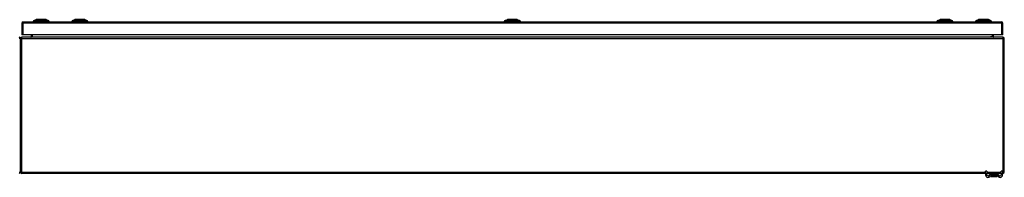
# Model space of a CAD drawing. Header units: inches. Extents: x 27 to 746, y 82 to 342.
# Tile 8 of 30: x 99 to 171, y 321 to 332. Entities that reach past the tile are written whole.
import ezdxf

# ---------------------------------------------------------------- set-up
doc = ezdxf.new("R2010")
doc.units = ezdxf.units.IN
doc.header["$MEASUREMENT"] = 0
doc.layers.add('Visible Edges(ANSI)', color=7, linetype='Continuous', lineweight=25)
doc.layers.add('Visible Tangent Edges(ANSI)', color=7, linetype='Continuous', lineweight=25)

msp = doc.modelspace()

# ---------------------------------------------------------------- linework, layer by layer
at = {"layer": 'Visible Edges(ANSI)'}
for p, q in [((99.354, 332.23), (170.959, 332.23)), ((100.156, 332.245), (100.088, 332.245)), ((100.156, 332.245), (100.267, 332.245)), ((100.162, 332.338), (100.322, 332.4)), ((101.091, 332.245), (100.267, 332.245)), ((101.036, 332.4), (101.195, 332.338)), ((101.091, 332.245), (101.201, 332.245)), ((101.269, 332.245), (101.201, 332.245)), ((102.982, 332.245), (102.914, 332.245)), ((102.982, 332.245), (103.093, 332.245)), ((102.988, 332.338), (103.148, 332.4)), ((103.917, 332.245), (103.093, 332.245)), ((103.862, 332.4), (104.021, 332.338)), ((103.917, 332.245), (104.027, 332.245)), ((104.095, 332.245), (104.027, 332.245)), ((134.634, 332.245), (134.566, 332.245)), ((134.634, 332.245), (134.745, 332.245)), ((134.64, 332.338), (134.799, 332.4)), ((135.568, 332.245), (134.745, 332.245)), ((135.513, 332.4), (135.673, 332.338)), ((135.568, 332.245), (135.679, 332.245)), ((135.747, 332.245), (135.679, 332.245)), ((166.285, 332.245), (166.217, 332.245)), ((166.285, 332.245), (166.396, 332.245)), ((166.291, 332.338), (166.451, 332.4)), ((167.22, 332.245), (166.396, 332.245)), ((167.165, 332.4), (167.324, 332.338)), ((167.22, 332.245), (167.33, 332.245)), ((167.398, 332.245), (167.33, 332.245)), ((169.111, 332.245), (169.043, 332.245)), ((169.111, 332.245), (169.222, 332.245)), ((169.117, 332.338), (169.277, 332.4)), ((170.046, 332.245), (169.222, 332.245)), ((169.991, 332.4), (170.15, 332.338)), ((170.046, 332.245), (170.156, 332.245)), ((170.224, 332.245), (170.156, 332.245)), ((99.255, 332.131), (99.255, 331.296)), ((171.058, 331.296), (171.058, 332.131)), ((99.156, 331.011), (99.156, 321.209)), ((99.156, 321.209), (99.156, 331.011)), ((99.354, 331.296), (99.255, 331.296)), ((171.057, 331.11), (99.255, 331.11)), ((170.959, 331.296), (99.354, 331.296)), ((99.954, 331.296), (99.954, 331.141)), ((170.358, 331.141), (170.358, 331.296)), ((171.058, 331.296), (170.959, 331.296)), ((171.156, 321.209), (171.156, 331.011)), ((169.781, 321.11), (99.255, 321.11)), ((169.781, 321.112), (169.781, 321.268)), ((169.886, 321.268), (169.781, 321.268)), ((169.781, 321.112), (169.781, 321.005)), ((169.886, 321.268), (169.886, 321.112)), ((169.886, 321.005), (169.886, 321.112)), ((170.185, 321.11), (169.886, 321.11)), ((170.17, 320.997), (170.17, 320.908)), ((170.17, 320.908), (170.17, 320.907)), ((170.628, 321.11), (170.185, 321.11)), ((170.628, 321.005), (170.185, 321.005)), ((170.19, 320.887), (170.623, 320.887)), ((170.926, 321.11), (170.628, 321.11)), ((170.643, 320.908), (170.643, 320.997)), ((170.643, 320.907), (170.643, 320.908)), ((171.031, 321.268), (170.926, 321.268)), ((170.926, 321.112), (170.926, 321.268)), ((170.926, 321.112), (170.926, 321.005)), ((171.031, 321.268), (171.031, 321.112)), ((171.031, 321.005), (171.031, 321.112)), ((171.057, 321.11), (171.031, 321.11))]:
    msp.add_line(p, q, dxfattribs=at)
at = {"layer": 'Visible Edges(ANSI)', "flags": 128}
for points in [[(101.034, 332.4), (101.033, 332.4), (101.032, 332.4), (101.03, 332.4), (101.027, 332.4), (101.023, 332.4), (101.019, 332.4), (101.013, 332.4), (101.007, 332.4), (101, 332.4), (100.992, 332.4), (100.983, 332.4), (100.974, 332.4), (100.964, 332.4), (100.953, 332.4), (100.942, 332.4), (100.93, 332.4), (100.917, 332.4), (100.904, 332.4), (100.891, 332.4), (100.876, 332.4), (100.862, 332.4), (100.846, 332.4), (100.831, 332.4), (100.815, 332.4), (100.799, 332.4), (100.782, 332.4), (100.765, 332.4), (100.748, 332.4), (100.731, 332.4), (100.714, 332.4), (100.696, 332.4), (100.679, 332.4), (100.661, 332.4), (100.644, 332.4), (100.626, 332.4), (100.609, 332.4), (100.592, 332.4), (100.575, 332.4), (100.559, 332.4), (100.543, 332.4), (100.527, 332.4), (100.511, 332.4), (100.496, 332.4), (100.481, 332.4), (100.467, 332.4), (100.453, 332.4), (100.44, 332.4), (100.427, 332.4), (100.415, 332.4), (100.404, 332.4), (100.393, 332.4), (100.383, 332.4), (100.374, 332.4), (100.365, 332.4), (100.358, 332.4), (100.351, 332.4), (100.344, 332.4), (100.339, 332.4), (100.334, 332.4), (100.33, 332.4), (100.328, 332.4), (100.325, 332.4), (100.324, 332.4), (100.324, 332.4)], [(103.86, 332.4), (103.859, 332.4), (103.858, 332.4), (103.856, 332.4), (103.853, 332.4), (103.849, 332.4), (103.845, 332.4), (103.839, 332.4), (103.833, 332.4), (103.826, 332.4), (103.818, 332.4), (103.809, 332.4), (103.8, 332.4), (103.79, 332.4), (103.779, 332.4), (103.768, 332.4), (103.756, 332.4), (103.744, 332.4), (103.73, 332.4), (103.717, 332.4), (103.702, 332.4), (103.688, 332.4), (103.672, 332.4), (103.657, 332.4), (103.641, 332.4), (103.625, 332.4), (103.608, 332.4), (103.591, 332.4), (103.574, 332.4), (103.557, 332.4), (103.54, 332.4), (103.522, 332.4), (103.505, 332.4), (103.488, 332.4), (103.47, 332.4), (103.453, 332.4), (103.436, 332.4), (103.419, 332.4), (103.402, 332.4), (103.385, 332.4), (103.369, 332.4), (103.353, 332.4), (103.337, 332.4), (103.322, 332.4), (103.307, 332.4), (103.293, 332.4), (103.279, 332.4), (103.266, 332.4), (103.254, 332.4), (103.242, 332.4), (103.23, 332.4), (103.22, 332.4), (103.21, 332.4), (103.2, 332.4), (103.192, 332.4), (103.184, 332.4), (103.177, 332.4), (103.17, 332.4), (103.165, 332.4), (103.16, 332.4), (103.157, 332.4), (103.154, 332.4), (103.151, 332.4), (103.15, 332.4), (103.15, 332.4)], [(135.511, 332.4), (135.511, 332.4), (135.51, 332.4), (135.508, 332.4), (135.505, 332.4), (135.501, 332.4), (135.496, 332.4), (135.491, 332.4), (135.484, 332.4), (135.477, 332.4), (135.469, 332.4), (135.461, 332.4), (135.452, 332.4), (135.442, 332.4), (135.431, 332.4), (135.42, 332.4), (135.408, 332.4), (135.395, 332.4), (135.382, 332.4), (135.368, 332.4), (135.354, 332.4), (135.339, 332.4), (135.324, 332.4), (135.308, 332.4), (135.292, 332.4), (135.276, 332.4), (135.26, 332.4), (135.243, 332.4), (135.226, 332.4), (135.209, 332.4), (135.191, 332.4), (135.174, 332.4), (135.157, 332.4), (135.139, 332.4), (135.122, 332.4), (135.104, 332.4), (135.087, 332.4), (135.07, 332.4), (135.053, 332.4), (135.037, 332.4), (135.02, 332.4), (135.005, 332.4), (134.989, 332.4), (134.974, 332.4), (134.959, 332.4), (134.945, 332.4), (134.931, 332.4), (134.918, 332.4), (134.905, 332.4), (134.893, 332.4), (134.882, 332.4), (134.871, 332.4), (134.861, 332.4), (134.852, 332.4), (134.843, 332.4), (134.835, 332.4), (134.828, 332.4), (134.822, 332.4), (134.816, 332.4), (134.812, 332.4), (134.808, 332.4), (134.805, 332.4), (134.803, 332.4), (134.802, 332.4), (134.801, 332.4)], [(167.163, 332.4), (167.162, 332.4), (167.161, 332.4), (167.159, 332.4), (167.156, 332.4), (167.152, 332.4), (167.148, 332.4), (167.142, 332.4), (167.136, 332.4), (167.129, 332.4), (167.121, 332.4), (167.112, 332.4), (167.103, 332.4), (167.093, 332.4), (167.082, 332.4), (167.071, 332.4), (167.059, 332.4), (167.047, 332.4), (167.033, 332.4), (167.02, 332.4), (167.005, 332.4), (166.991, 332.4), (166.975, 332.4), (166.96, 332.4), (166.944, 332.4), (166.928, 332.4), (166.911, 332.4), (166.894, 332.4), (166.877, 332.4), (166.86, 332.4), (166.843, 332.4), (166.825, 332.4), (166.808, 332.4), (166.791, 332.4), (166.773, 332.4), (166.756, 332.4), (166.739, 332.4), (166.722, 332.4), (166.705, 332.4), (166.688, 332.4), (166.672, 332.4), (166.656, 332.4), (166.64, 332.4), (166.625, 332.4), (166.61, 332.4), (166.596, 332.4), (166.582, 332.4), (166.569, 332.4), (166.557, 332.4), (166.545, 332.4), (166.533, 332.4), (166.523, 332.4), (166.513, 332.4), (166.503, 332.4), (166.495, 332.4), (166.487, 332.4), (166.48, 332.4), (166.473, 332.4), (166.468, 332.4), (166.463, 332.4), (166.46, 332.4), (166.457, 332.4), (166.454, 332.4), (166.453, 332.4), (166.453, 332.4)], [(169.989, 332.4), (169.988, 332.4), (169.987, 332.4), (169.985, 332.4), (169.982, 332.4), (169.978, 332.4), (169.974, 332.4), (169.968, 332.4), (169.962, 332.4), (169.955, 332.4), (169.947, 332.4), (169.938, 332.4), (169.929, 332.4), (169.919, 332.4), (169.908, 332.4), (169.897, 332.4), (169.885, 332.4), (169.872, 332.4), (169.859, 332.4), (169.845, 332.4), (169.831, 332.4), (169.816, 332.4), (169.801, 332.4), (169.786, 332.4), (169.77, 332.4), (169.753, 332.4), (169.737, 332.4), (169.72, 332.4), (169.703, 332.4), (169.686, 332.4), (169.668, 332.4), (169.651, 332.4), (169.633, 332.4), (169.616, 332.4), (169.599, 332.4), (169.581, 332.4), (169.564, 332.4), (169.547, 332.4), (169.53, 332.4), (169.514, 332.4), (169.497, 332.4), (169.481, 332.4), (169.466, 332.4), (169.451, 332.4), (169.436, 332.4), (169.422, 332.4), (169.408, 332.4), (169.395, 332.4), (169.382, 332.4), (169.37, 332.4), (169.359, 332.4), (169.348, 332.4), (169.338, 332.4), (169.329, 332.4), (169.321, 332.4), (169.313, 332.4), (169.306, 332.4), (169.299, 332.4), (169.294, 332.4), (169.289, 332.4), (169.285, 332.4), (169.283, 332.4), (169.28, 332.4), (169.279, 332.4), (169.279, 332.4)]]:
    msp.add_lwpolyline(points, dxfattribs=at)
at = {"layer": 'Visible Edges(ANSI)'}
for centre, radius, start, end in [((99.354, 332.131), 0.099, 90, 180), ((100.205, 332.228), 0.118, 111.25051, 171.39905), ((100.147, 332.253), 0.0394, 191.53696, 216.8699), ((100.324, 332.395), 0.00492, 90.20877, 111.25051), ((101.034, 332.395), 0.00492, 68.74949, 89.79123), ((101.153, 332.228), 0.118, 8.60095, 68.74949), ((101.21, 332.253), 0.0394, 323.1301, 348.46304), ((103.031, 332.228), 0.118, 111.25051, 171.39905), ((102.973, 332.253), 0.0394, 191.53696, 216.8699), ((103.15, 332.395), 0.00492, 90.20877, 111.25051), ((103.86, 332.395), 0.00492, 68.74949, 89.79123), ((103.979, 332.228), 0.118, 8.60095, 68.74949), ((104.036, 332.253), 0.0394, 323.1301, 348.46304), ((134.683, 332.228), 0.118, 111.25051, 171.39905), ((134.625, 332.253), 0.0394, 191.53696, 216.8699), ((134.801, 332.395), 0.00492, 90.20877, 111.25051), ((135.511, 332.395), 0.00492, 68.74949, 89.79123), ((135.63, 332.228), 0.118, 8.60095, 68.74949), ((135.688, 332.253), 0.0394, 323.1301, 348.46304), ((166.334, 332.228), 0.118, 111.25051, 171.39905), ((166.276, 332.253), 0.0394, 191.53696, 216.8699), ((166.453, 332.395), 0.00492, 90.20877, 111.25051), ((167.163, 332.395), 0.00492, 68.74949, 89.79123), ((167.282, 332.228), 0.118, 8.60095, 68.74949), ((167.339, 332.253), 0.0394, 323.1301, 348.46304), ((169.16, 332.228), 0.118, 111.25051, 171.39905), ((169.102, 332.253), 0.0394, 191.53696, 216.8699), ((169.279, 332.395), 0.00492, 90.20877, 111.25051), ((169.989, 332.395), 0.00492, 68.74949, 89.79123), ((170.108, 332.228), 0.118, 8.60095, 68.74949), ((170.165, 332.253), 0.0394, 323.1301, 348.46304), ((170.959, 332.131), 0.099, 0, 90), ((99.057, 331.011), 0.099, 0, 90), ((99.255, 331.011), 0.099, 90, 180), ((99.923, 331.141), 0.031, 270, 0), ((170.389, 331.141), 0.031, 180, 270), ((171.057, 331.011), 0.099, 0, 90), ((99.057, 321.209), 0.099, 270, 0), ((99.255, 321.209), 0.099, 180, 270), ((169.969, 321.005), 0.187, 180, 351.84356), ((169.969, 321.005), 0.0825, 180, 351.84356), ((170.185, 320.974), 0.136, 90, 171.84356), ((170.185, 320.974), 0.031, 90, 171.84356), ((170.178, 320.997), 0.00787, 141.87113, 180), ((170.19, 320.907), 0.0197, 180, 270), ((170.623, 320.907), 0.0197, 270, 0), ((170.628, 320.974), 0.136, 8.15644, 90), ((170.628, 320.974), 0.031, 8.15644, 90), ((170.635, 320.997), 0.00787, 0, 38.12887), ((170.844, 321.005), 0.188, 188.15644, 0), ((170.844, 321.005), 0.0825, 188.15644, 0), ((171.057, 321.209), 0.099, 270, 0)]:
    msp.add_arc(centre, radius, start, end, dxfattribs=at)
at = {"layer": 'Visible Tangent Edges(ANSI)'}
for p, q in [((99.354, 332.131), (99.354, 332.23)), ((100.162, 332.338), (100.322, 332.4)), ((103.505, 332.4), (103.505, 332.4)), ((103.505, 332.338), (103.505, 332.4)), ((135.156, 332.4), (135.156, 332.4)), ((135.156, 332.338), (135.156, 332.4)), ((166.808, 332.4), (166.808, 332.4)), ((166.808, 332.338), (166.808, 332.4)), ((170.15, 332.338), (169.991, 332.4)), ((170.959, 332.23), (170.959, 332.131)), ((99.354, 332.131), (99.255, 332.131)), ((99.354, 331.296), (99.354, 332.131)), ((170.959, 332.131), (99.354, 332.131)), ((171.058, 332.131), (170.959, 332.131)), ((170.959, 332.131), (170.959, 331.296)), ((99.156, 331.011), (99.057, 331.011)), ((99.255, 331.011), (99.156, 331.011)), ((99.255, 331.011), (99.255, 331.11)), ((99.255, 321.209), (99.255, 331.011)), ((99.255, 331.011), (171.057, 331.011)), ((99.954, 331.141), (100.053, 331.141)), ((100.053, 331.141), (100.053, 331.296)), ((100.053, 331.141), (100.053, 331.11)), ((100.053, 331.141), (170.158, 331.141)), ((170.259, 331.141), (170.158, 331.141)), ((170.259, 331.296), (170.259, 331.141)), ((170.259, 331.141), (170.259, 331.11)), ((170.259, 331.141), (170.358, 331.141)), ((171.057, 331.11), (171.057, 331.011)), ((171.057, 331.011), (171.057, 321.209)), ((171.156, 331.011), (171.057, 331.011)), ((99.057, 321.209), (99.156, 321.209)), ((99.156, 321.209), (99.255, 321.209)), ((99.255, 321.11), (99.255, 321.209)), ((99.255, 321.209), (169.781, 321.209)), ((169.781, 321.112), (169.886, 321.112)), ((169.886, 321.209), (170.926, 321.209)), ((170.301, 320.997), (170.17, 320.997)), ((170.511, 320.997), (170.301, 320.997)), ((170.301, 320.934), (170.301, 320.997)), ((170.301, 320.934), (170.511, 320.934)), ((170.509, 320.92), (170.303, 320.92)), ((170.643, 320.997), (170.511, 320.997)), ((170.511, 320.997), (170.511, 320.934)), ((170.926, 321.112), (171.031, 321.112)), ((171.031, 321.209), (171.057, 321.209)), ((171.057, 321.209), (171.156, 321.209)), ((171.057, 321.209), (171.057, 321.11))]:
    msp.add_line(p, q, dxfattribs=at)
at = {"layer": 'Visible Tangent Edges(ANSI)', "flags": 128}
for points in [[(100.239, 332.339), (100.231, 332.339), (100.225, 332.339), (100.22, 332.339), (100.215, 332.339), (100.21, 332.339), (100.205, 332.339), (100.2, 332.339), (100.196, 332.339), (100.192, 332.339), (100.188, 332.339), (100.185, 332.339), (100.182, 332.338), (100.178, 332.338), (100.176, 332.338), (100.173, 332.338), (100.171, 332.338), (100.169, 332.338), (100.167, 332.338), (100.166, 332.338), (100.164, 332.338), (100.163, 332.338), (100.163, 332.338), (100.162, 332.338), (100.162, 332.338)], [(100.26, 332.339), (100.259, 332.339), (100.258, 332.339), (100.257, 332.339), (100.256, 332.339), (100.255, 332.339), (100.254, 332.339), (100.253, 332.339), (100.252, 332.339), (100.251, 332.339), (100.25, 332.339), (100.249, 332.339), (100.248, 332.339), (100.247, 332.339), (100.246, 332.339), (100.246, 332.339), (100.245, 332.339), (100.244, 332.339), (100.243, 332.339), (100.242, 332.339), (100.242, 332.339), (100.241, 332.339), (100.24, 332.339), (100.24, 332.339), (100.239, 332.339)], [(100.29, 332.339), (100.289, 332.339), (100.287, 332.339), (100.286, 332.339), (100.285, 332.339), (100.283, 332.339), (100.282, 332.339), (100.281, 332.339), (100.279, 332.339), (100.278, 332.339), (100.277, 332.339), (100.276, 332.339), (100.274, 332.339), (100.273, 332.339), (100.272, 332.339), (100.27, 332.339), (100.269, 332.339), (100.268, 332.339), (100.267, 332.339), (100.266, 332.339), (100.265, 332.339), (100.263, 332.339), (100.262, 332.339), (100.261, 332.339), (100.26, 332.339)], [(101.067, 332.339), (101.034, 332.339), (101.003, 332.339), (100.971, 332.339), (100.94, 332.339), (100.908, 332.339), (100.876, 332.338), (100.843, 332.338), (100.811, 332.338), (100.778, 332.338), (100.745, 332.338), (100.712, 332.338), (100.679, 332.338), (100.646, 332.338), (100.613, 332.338), (100.58, 332.338), (100.547, 332.338), (100.515, 332.338), (100.482, 332.338), (100.45, 332.339), (100.418, 332.339), (100.386, 332.339), (100.355, 332.339), (100.324, 332.339), (100.29, 332.339)], [(100.322, 332.4), (100.322, 332.4), (100.323, 332.4), (100.323, 332.4), (100.324, 332.4), (100.326, 332.4), (100.327, 332.4), (100.329, 332.4), (100.331, 332.4), (100.334, 332.4), (100.337, 332.4), (100.34, 332.4), (100.343, 332.4), (100.347, 332.4), (100.351, 332.4), (100.355, 332.4), (100.359, 332.4), (100.364, 332.4), (100.369, 332.4), (100.374, 332.4), (100.38, 332.4), (100.386, 332.4), (100.392, 332.4), (100.398, 332.4), (100.404, 332.4)], [(100.404, 332.4), (100.406, 332.4), (100.408, 332.4), (100.41, 332.4), (100.411, 332.4), (100.413, 332.4), (100.415, 332.4), (100.417, 332.4), (100.419, 332.4), (100.421, 332.4), (100.423, 332.4), (100.425, 332.4), (100.427, 332.4), (100.429, 332.4), (100.431, 332.4), (100.433, 332.4), (100.435, 332.4), (100.437, 332.4), (100.439, 332.4), (100.441, 332.4), (100.443, 332.4), (100.445, 332.4), (100.447, 332.4), (100.449, 332.4), (100.451, 332.4)], [(100.451, 332.4), (100.467, 332.4), (100.484, 332.4), (100.502, 332.4), (100.52, 332.4), (100.539, 332.4), (100.558, 332.4), (100.577, 332.4), (100.597, 332.4), (100.617, 332.4), (100.638, 332.4), (100.658, 332.4), (100.679, 332.4), (100.7, 332.4), (100.72, 332.4), (100.74, 332.4), (100.761, 332.4), (100.781, 332.4), (100.8, 332.4), (100.819, 332.4), (100.838, 332.4), (100.856, 332.4), (100.873, 332.4), (100.89, 332.4), (100.906, 332.4)], [(100.906, 332.4), (100.908, 332.4), (100.911, 332.4), (100.913, 332.4), (100.915, 332.4), (100.917, 332.4), (100.919, 332.4), (100.921, 332.4), (100.923, 332.4), (100.925, 332.4), (100.927, 332.4), (100.929, 332.4), (100.931, 332.4), (100.933, 332.4), (100.935, 332.4), (100.937, 332.4), (100.939, 332.4), (100.941, 332.4), (100.942, 332.4), (100.944, 332.4), (100.946, 332.4), (100.948, 332.4), (100.95, 332.4), (100.952, 332.4), (100.953, 332.4)], [(100.953, 332.4), (100.96, 332.4), (100.966, 332.4), (100.972, 332.4), (100.978, 332.4), (100.983, 332.4), (100.988, 332.4), (100.993, 332.4), (100.998, 332.4), (101.003, 332.4), (101.007, 332.4), (101.011, 332.4), (101.014, 332.4), (101.018, 332.4), (101.021, 332.4), (101.024, 332.4), (101.026, 332.4), (101.028, 332.4), (101.03, 332.4), (101.032, 332.4), (101.033, 332.4), (101.034, 332.4), (101.035, 332.4), (101.036, 332.4), (101.036, 332.4)], [(101.119, 332.339), (101.117, 332.339), (101.116, 332.339), (101.114, 332.339), (101.113, 332.339), (101.111, 332.339), (101.109, 332.339), (101.108, 332.339), (101.106, 332.339), (101.104, 332.339), (101.102, 332.339), (101.1, 332.339), (101.098, 332.339), (101.095, 332.339), (101.093, 332.339), (101.091, 332.339), (101.088, 332.339), (101.086, 332.339), (101.083, 332.339), (101.081, 332.339), (101.078, 332.339), (101.076, 332.339), (101.073, 332.339), (101.07, 332.339), (101.067, 332.339)], [(101.195, 332.338), (101.195, 332.338), (101.195, 332.338), (101.194, 332.338), (101.193, 332.338), (101.192, 332.338), (101.191, 332.338), (101.189, 332.338), (101.187, 332.338), (101.184, 332.338), (101.182, 332.338), (101.179, 332.338), (101.176, 332.338), (101.173, 332.339), (101.169, 332.339), (101.165, 332.339), (101.161, 332.339), (101.157, 332.339), (101.153, 332.339), (101.148, 332.339), (101.143, 332.339), (101.138, 332.339), (101.133, 332.339), (101.127, 332.339), (101.119, 332.339)], [(103.065, 332.339), (103.057, 332.339), (103.051, 332.339), (103.046, 332.339), (103.041, 332.339), (103.036, 332.339), (103.031, 332.339), (103.026, 332.339), (103.022, 332.339), (103.018, 332.339), (103.014, 332.339), (103.011, 332.339), (103.008, 332.338), (103.004, 332.338), (103.002, 332.338), (102.999, 332.338), (102.997, 332.338), (102.995, 332.338), (102.993, 332.338), (102.992, 332.338), (102.99, 332.338), (102.989, 332.338), (102.989, 332.338), (102.988, 332.338), (102.988, 332.338)], [(103.116, 332.339), (103.113, 332.339), (103.111, 332.339), (103.108, 332.339), (103.105, 332.339), (103.103, 332.339), (103.1, 332.339), (103.098, 332.339), (103.095, 332.339), (103.093, 332.339), (103.091, 332.339), (103.088, 332.339), (103.086, 332.339), (103.084, 332.339), (103.082, 332.339), (103.08, 332.339), (103.078, 332.339), (103.076, 332.339), (103.074, 332.339), (103.072, 332.339), (103.071, 332.339), (103.069, 332.339), (103.068, 332.339), (103.066, 332.339), (103.065, 332.339)], [(103.505, 332.338), (103.488, 332.338), (103.472, 332.338), (103.455, 332.338), (103.439, 332.338), (103.422, 332.338), (103.406, 332.338), (103.389, 332.338), (103.373, 332.338), (103.357, 332.338), (103.34, 332.338), (103.324, 332.338), (103.308, 332.338), (103.292, 332.339), (103.276, 332.339), (103.26, 332.339), (103.244, 332.339), (103.228, 332.339), (103.212, 332.339), (103.196, 332.339), (103.181, 332.339), (103.165, 332.339), (103.15, 332.339), (103.134, 332.339), (103.116, 332.339)], [(103.148, 332.4), (103.148, 332.4), (103.149, 332.4), (103.149, 332.4), (103.15, 332.4), (103.152, 332.4), (103.153, 332.4), (103.155, 332.4), (103.157, 332.4), (103.16, 332.4), (103.163, 332.4), (103.166, 332.4), (103.169, 332.4), (103.173, 332.4), (103.177, 332.4), (103.181, 332.4), (103.185, 332.4), (103.19, 332.4), (103.195, 332.4), (103.2, 332.4), (103.206, 332.4), (103.212, 332.4), (103.218, 332.4), (103.224, 332.4), (103.23, 332.4)], [(103.23, 332.4), (103.232, 332.4), (103.234, 332.4), (103.236, 332.4), (103.237, 332.4), (103.239, 332.4), (103.241, 332.4), (103.243, 332.4), (103.245, 332.4), (103.247, 332.4), (103.249, 332.4), (103.251, 332.4), (103.253, 332.4), (103.255, 332.4), (103.257, 332.4), (103.259, 332.4), (103.261, 332.4), (103.263, 332.4), (103.265, 332.4), (103.267, 332.4), (103.269, 332.4), (103.271, 332.4), (103.273, 332.4), (103.275, 332.4), (103.277, 332.4)], [(103.277, 332.4), (103.285, 332.4), (103.293, 332.4), (103.302, 332.4), (103.31, 332.4), (103.319, 332.4), (103.328, 332.4), (103.337, 332.4), (103.346, 332.4), (103.355, 332.4), (103.365, 332.4), (103.374, 332.4), (103.384, 332.4), (103.394, 332.4), (103.403, 332.4), (103.413, 332.4), (103.423, 332.4), (103.433, 332.4), (103.443, 332.4), (103.454, 332.4), (103.464, 332.4), (103.474, 332.4), (103.484, 332.4), (103.495, 332.4), (103.505, 332.4)], [(103.505, 332.4), (103.515, 332.4), (103.525, 332.4), (103.536, 332.4), (103.546, 332.4), (103.556, 332.4), (103.566, 332.4), (103.576, 332.4), (103.586, 332.4), (103.596, 332.4), (103.606, 332.4), (103.616, 332.4), (103.626, 332.4), (103.635, 332.4), (103.645, 332.4), (103.654, 332.4), (103.664, 332.4), (103.673, 332.4), (103.682, 332.4), (103.691, 332.4), (103.699, 332.4), (103.708, 332.4), (103.716, 332.4), (103.724, 332.4), (103.732, 332.4)], [(103.893, 332.339), (103.875, 332.339), (103.86, 332.339), (103.844, 332.339), (103.829, 332.339), (103.813, 332.339), (103.797, 332.339), (103.782, 332.339), (103.766, 332.339), (103.75, 332.339), (103.734, 332.339), (103.718, 332.339), (103.701, 332.338), (103.685, 332.338), (103.669, 332.338), (103.653, 332.338), (103.636, 332.338), (103.62, 332.338), (103.604, 332.338), (103.587, 332.338), (103.571, 332.338), (103.554, 332.338), (103.538, 332.338), (103.521, 332.338), (103.505, 332.338)], [(103.732, 332.4), (103.735, 332.4), (103.737, 332.4), (103.739, 332.4), (103.741, 332.4), (103.743, 332.4), (103.745, 332.4), (103.747, 332.4), (103.749, 332.4), (103.751, 332.4), (103.753, 332.4), (103.755, 332.4), (103.757, 332.4), (103.759, 332.4), (103.761, 332.4), (103.763, 332.4), (103.765, 332.4), (103.767, 332.4), (103.768, 332.4), (103.77, 332.4), (103.772, 332.4), (103.774, 332.4), (103.776, 332.4), (103.778, 332.4), (103.779, 332.4)], [(103.779, 332.4), (103.786, 332.4), (103.792, 332.4), (103.798, 332.4), (103.804, 332.4), (103.809, 332.4), (103.814, 332.4), (103.819, 332.4), (103.824, 332.4), (103.829, 332.4), (103.833, 332.4), (103.837, 332.4), (103.84, 332.4), (103.844, 332.4), (103.847, 332.4), (103.85, 332.4), (103.852, 332.4), (103.854, 332.4), (103.856, 332.4), (103.858, 332.4), (103.859, 332.4), (103.86, 332.4), (103.861, 332.4), (103.862, 332.4), (103.862, 332.4)], [(103.924, 332.339), (103.922, 332.339), (103.921, 332.339), (103.92, 332.339), (103.919, 332.339), (103.918, 332.339), (103.917, 332.339), (103.916, 332.339), (103.914, 332.339), (103.913, 332.339), (103.912, 332.339), (103.911, 332.339), (103.909, 332.339), (103.908, 332.339), (103.907, 332.339), (103.906, 332.339), (103.904, 332.339), (103.903, 332.339), (103.902, 332.339), (103.9, 332.339), (103.899, 332.339), (103.898, 332.339), (103.896, 332.339), (103.895, 332.339), (103.893, 332.339)], [(103.945, 332.339), (103.944, 332.339), (103.943, 332.339), (103.943, 332.339), (103.942, 332.339), (103.941, 332.339), (103.94, 332.339), (103.94, 332.339), (103.939, 332.339), (103.938, 332.339), (103.937, 332.339), (103.936, 332.339), (103.935, 332.339), (103.935, 332.339), (103.934, 332.339), (103.933, 332.339), (103.932, 332.339), (103.931, 332.339), (103.93, 332.339), (103.929, 332.339), (103.928, 332.339), (103.927, 332.339), (103.926, 332.339), (103.925, 332.339), (103.924, 332.339)], [(104.021, 332.338), (104.021, 332.338), (104.021, 332.338), (104.02, 332.338), (104.019, 332.338), (104.018, 332.338), (104.017, 332.338), (104.015, 332.338), (104.013, 332.338), (104.01, 332.338), (104.008, 332.338), (104.005, 332.338), (104.002, 332.338), (103.999, 332.339), (103.995, 332.339), (103.991, 332.339), (103.987, 332.339), (103.983, 332.339), (103.979, 332.339), (103.974, 332.339), (103.969, 332.339), (103.964, 332.339), (103.959, 332.339), (103.953, 332.339), (103.945, 332.339)], [(134.716, 332.339), (134.708, 332.339), (134.703, 332.339), (134.697, 332.339), (134.692, 332.339), (134.687, 332.339), (134.682, 332.339), (134.678, 332.339), (134.674, 332.339), (134.67, 332.339), (134.666, 332.339), (134.662, 332.339), (134.659, 332.338), (134.656, 332.338), (134.653, 332.338), (134.651, 332.338), (134.648, 332.338), (134.646, 332.338), (134.645, 332.338), (134.643, 332.338), (134.642, 332.338), (134.641, 332.338), (134.64, 332.338), (134.64, 332.338), (134.64, 332.338)], [(134.768, 332.339), (134.765, 332.339), (134.762, 332.339), (134.76, 332.339), (134.757, 332.339), (134.754, 332.339), (134.752, 332.339), (134.749, 332.339), (134.747, 332.339), (134.744, 332.339), (134.742, 332.339), (134.74, 332.339), (134.738, 332.339), (134.735, 332.339), (134.733, 332.339), (134.731, 332.339), (134.729, 332.339), (134.728, 332.339), (134.726, 332.339), (134.724, 332.339), (134.722, 332.339), (134.721, 332.339), (134.719, 332.339), (134.718, 332.339), (134.716, 332.339)], [(135.156, 332.338), (135.14, 332.338), (135.123, 332.338), (135.107, 332.338), (135.09, 332.338), (135.074, 332.338), (135.057, 332.338), (135.041, 332.338), (135.025, 332.338), (135.008, 332.338), (134.992, 332.338), (134.976, 332.338), (134.96, 332.338), (134.943, 332.339), (134.927, 332.339), (134.911, 332.339), (134.895, 332.339), (134.88, 332.339), (134.864, 332.339), (134.848, 332.339), (134.832, 332.339), (134.817, 332.339), (134.801, 332.339), (134.786, 332.339), (134.768, 332.339)], [(134.799, 332.4), (134.8, 332.4), (134.8, 332.4), (134.801, 332.4), (134.802, 332.4), (134.803, 332.4), (134.805, 332.4), (134.807, 332.4), (134.809, 332.4), (134.811, 332.4), (134.814, 332.4), (134.817, 332.4), (134.821, 332.4), (134.824, 332.4), (134.828, 332.4), (134.832, 332.4), (134.837, 332.4), (134.842, 332.4), (134.847, 332.4), (134.852, 332.4), (134.857, 332.4), (134.863, 332.4), (134.869, 332.4), (134.875, 332.4), (134.882, 332.4)], [(134.882, 332.4), (134.883, 332.4), (134.885, 332.4), (134.887, 332.4), (134.889, 332.4), (134.891, 332.4), (134.893, 332.4), (134.894, 332.4), (134.896, 332.4), (134.898, 332.4), (134.9, 332.4), (134.902, 332.4), (134.904, 332.4), (134.906, 332.4), (134.908, 332.4), (134.91, 332.4), (134.912, 332.4), (134.914, 332.4), (134.916, 332.4), (134.918, 332.4), (134.92, 332.4), (134.922, 332.4), (134.924, 332.4), (134.927, 332.4), (134.929, 332.4)], [(134.929, 332.4), (134.937, 332.4), (134.945, 332.4), (134.953, 332.4), (134.962, 332.4), (134.971, 332.4), (134.979, 332.4), (134.988, 332.4), (134.998, 332.4), (135.007, 332.4), (135.016, 332.4), (135.026, 332.4), (135.035, 332.4), (135.045, 332.4), (135.055, 332.4), (135.065, 332.4), (135.075, 332.4), (135.085, 332.4), (135.095, 332.4), (135.105, 332.4), (135.115, 332.4), (135.126, 332.4), (135.136, 332.4), (135.146, 332.4), (135.156, 332.4)], [(135.156, 332.4), (135.167, 332.4), (135.177, 332.4), (135.187, 332.4), (135.197, 332.4), (135.208, 332.4), (135.218, 332.4), (135.228, 332.4), (135.238, 332.4), (135.248, 332.4), (135.258, 332.4), (135.268, 332.4), (135.277, 332.4), (135.287, 332.4), (135.296, 332.4), (135.306, 332.4), (135.315, 332.4), (135.324, 332.4), (135.333, 332.4), (135.342, 332.4), (135.351, 332.4), (135.359, 332.4), (135.368, 332.4), (135.376, 332.4), (135.384, 332.4)], [(135.545, 332.339), (135.527, 332.339), (135.511, 332.339), (135.496, 332.339), (135.48, 332.339), (135.465, 332.339), (135.449, 332.339), (135.433, 332.339), (135.417, 332.339), (135.401, 332.339), (135.385, 332.339), (135.369, 332.339), (135.353, 332.338), (135.337, 332.338), (135.321, 332.338), (135.304, 332.338), (135.288, 332.338), (135.272, 332.338), (135.255, 332.338), (135.239, 332.338), (135.222, 332.338), (135.206, 332.338), (135.189, 332.338), (135.173, 332.338), (135.156, 332.338)], [(135.384, 332.4), (135.386, 332.4), (135.388, 332.4), (135.39, 332.4), (135.392, 332.4), (135.394, 332.4), (135.396, 332.4), (135.398, 332.4), (135.401, 332.4), (135.403, 332.4), (135.405, 332.4), (135.407, 332.4), (135.408, 332.4), (135.41, 332.4), (135.412, 332.4), (135.414, 332.4), (135.416, 332.4), (135.418, 332.4), (135.42, 332.4), (135.422, 332.4), (135.424, 332.4), (135.426, 332.4), (135.427, 332.4), (135.429, 332.4), (135.431, 332.4)], [(135.431, 332.4), (135.437, 332.4), (135.444, 332.4), (135.45, 332.4), (135.455, 332.4), (135.461, 332.4), (135.466, 332.4), (135.471, 332.4), (135.476, 332.4), (135.48, 332.4), (135.484, 332.4), (135.488, 332.4), (135.492, 332.4), (135.495, 332.4), (135.498, 332.4), (135.501, 332.4), (135.504, 332.4), (135.506, 332.4), (135.508, 332.4), (135.509, 332.4), (135.511, 332.4), (135.512, 332.4), (135.513, 332.4), (135.513, 332.4), (135.513, 332.4)], [(135.575, 332.339), (135.574, 332.339), (135.573, 332.339), (135.572, 332.339), (135.571, 332.339), (135.569, 332.339), (135.568, 332.339), (135.567, 332.339), (135.566, 332.339), (135.565, 332.339), (135.563, 332.339), (135.562, 332.339), (135.561, 332.339), (135.56, 332.339), (135.558, 332.339), (135.557, 332.339), (135.556, 332.339), (135.554, 332.339), (135.553, 332.339), (135.552, 332.339), (135.55, 332.339), (135.549, 332.339), (135.548, 332.339), (135.546, 332.339), (135.545, 332.339)], [(135.596, 332.339), (135.596, 332.339), (135.595, 332.339), (135.594, 332.339), (135.593, 332.339), (135.593, 332.339), (135.592, 332.339), (135.591, 332.339), (135.59, 332.339), (135.59, 332.339), (135.589, 332.339), (135.588, 332.339), (135.587, 332.339), (135.586, 332.339), (135.585, 332.339), (135.584, 332.339), (135.583, 332.339), (135.582, 332.339), (135.581, 332.339), (135.58, 332.339), (135.579, 332.339), (135.578, 332.339), (135.577, 332.339), (135.576, 332.339), (135.575, 332.339)], [(135.673, 332.338), (135.673, 332.338), (135.672, 332.338), (135.672, 332.338), (135.671, 332.338), (135.669, 332.338), (135.668, 332.338), (135.666, 332.338), (135.664, 332.338), (135.662, 332.338), (135.659, 332.338), (135.657, 332.338), (135.654, 332.338), (135.65, 332.339), (135.647, 332.339), (135.643, 332.339), (135.639, 332.339), (135.635, 332.339), (135.63, 332.339), (135.625, 332.339), (135.621, 332.339), (135.615, 332.339), (135.61, 332.339), (135.604, 332.339), (135.596, 332.339)], [(166.368, 332.339), (166.36, 332.339), (166.354, 332.339), (166.349, 332.339), (166.344, 332.339), (166.339, 332.339), (166.334, 332.339), (166.329, 332.339), (166.325, 332.339), (166.321, 332.339), (166.317, 332.339), (166.314, 332.339), (166.311, 332.338), (166.307, 332.338), (166.305, 332.338), (166.302, 332.338), (166.3, 332.338), (166.298, 332.338), (166.296, 332.338), (166.295, 332.338), (166.293, 332.338), (166.292, 332.338), (166.292, 332.338), (166.291, 332.338), (166.291, 332.338)], [(166.419, 332.339), (166.416, 332.339), (166.414, 332.339), (166.411, 332.339), (166.408, 332.339), (166.406, 332.339), (166.403, 332.339), (166.401, 332.339), (166.398, 332.339), (166.396, 332.339), (166.394, 332.339), (166.391, 332.339), (166.389, 332.339), (166.387, 332.339), (166.385, 332.339), (166.383, 332.339), (166.381, 332.339), (166.379, 332.339), (166.377, 332.339), (166.375, 332.339), (166.374, 332.339), (166.372, 332.339), (166.371, 332.339), (166.369, 332.339), (166.368, 332.339)], [(166.808, 332.338), (166.791, 332.338), (166.775, 332.338), (166.758, 332.338), (166.742, 332.338), (166.725, 332.338), (166.709, 332.338), (166.692, 332.338), (166.676, 332.338), (166.66, 332.338), (166.643, 332.338), (166.627, 332.338), (166.611, 332.338), (166.595, 332.339), (166.579, 332.339), (166.563, 332.339), (166.547, 332.339), (166.531, 332.339), (166.515, 332.339), (166.499, 332.339), (166.484, 332.339), (166.468, 332.339), (166.453, 332.339), (166.437, 332.339), (166.419, 332.339)], [(166.451, 332.4), (166.451, 332.4), (166.452, 332.4), (166.452, 332.4), (166.453, 332.4), (166.455, 332.4), (166.456, 332.4), (166.458, 332.4), (166.46, 332.4), (166.463, 332.4), (166.466, 332.4), (166.469, 332.4), (166.472, 332.4), (166.476, 332.4), (166.48, 332.4), (166.484, 332.4), (166.488, 332.4), (166.493, 332.4), (166.498, 332.4), (166.503, 332.4), (166.509, 332.4), (166.515, 332.4), (166.521, 332.4), (166.527, 332.4), (166.533, 332.4)], [(166.533, 332.4), (166.535, 332.4), (166.537, 332.4), (166.539, 332.4), (166.54, 332.4), (166.542, 332.4), (166.544, 332.4), (166.546, 332.4), (166.548, 332.4), (166.55, 332.4), (166.552, 332.4), (166.554, 332.4), (166.556, 332.4), (166.558, 332.4), (166.56, 332.4), (166.562, 332.4), (166.564, 332.4), (166.566, 332.4), (166.568, 332.4), (166.57, 332.4), (166.572, 332.4), (166.574, 332.4), (166.576, 332.4), (166.578, 332.4), (166.58, 332.4)], [(166.58, 332.4), (166.588, 332.4), (166.596, 332.4), (166.605, 332.4), (166.613, 332.4), (166.622, 332.4), (166.631, 332.4), (166.64, 332.4), (166.649, 332.4), (166.658, 332.4), (166.668, 332.4), (166.677, 332.4), (166.687, 332.4), (166.697, 332.4), (166.706, 332.4), (166.716, 332.4), (166.726, 332.4), (166.736, 332.4), (166.746, 332.4), (166.757, 332.4), (166.767, 332.4), (166.777, 332.4), (166.787, 332.4), (166.798, 332.4), (166.808, 332.4)], [(166.808, 332.4), (166.818, 332.4), (166.828, 332.4), (166.839, 332.4), (166.849, 332.4), (166.859, 332.4), (166.869, 332.4), (166.879, 332.4), (166.889, 332.4), (166.899, 332.4), (166.909, 332.4), (166.919, 332.4), (166.929, 332.4), (166.938, 332.4), (166.948, 332.4), (166.957, 332.4), (166.967, 332.4), (166.976, 332.4), (166.985, 332.4), (166.994, 332.4), (167.002, 332.4), (167.011, 332.4), (167.019, 332.4), (167.027, 332.4), (167.035, 332.4)], [(167.196, 332.339), (167.178, 332.339), (167.163, 332.339), (167.147, 332.339), (167.132, 332.339), (167.116, 332.339), (167.1, 332.339), (167.085, 332.339), (167.069, 332.339), (167.053, 332.339), (167.037, 332.339), (167.021, 332.339), (167.004, 332.338), (166.988, 332.338), (166.972, 332.338), (166.956, 332.338), (166.939, 332.338), (166.923, 332.338), (166.907, 332.338), (166.89, 332.338), (166.874, 332.338), (166.857, 332.338), (166.841, 332.338), (166.824, 332.338), (166.808, 332.338)], [(167.035, 332.4), (167.038, 332.4), (167.04, 332.4), (167.042, 332.4), (167.044, 332.4), (167.046, 332.4), (167.048, 332.4), (167.05, 332.4), (167.052, 332.4), (167.054, 332.4), (167.056, 332.4), (167.058, 332.4), (167.06, 332.4), (167.062, 332.4), (167.064, 332.4), (167.066, 332.4), (167.068, 332.4), (167.07, 332.4), (167.071, 332.4), (167.073, 332.4), (167.075, 332.4), (167.077, 332.4), (167.079, 332.4), (167.081, 332.4), (167.082, 332.4)], [(167.082, 332.4), (167.089, 332.4), (167.095, 332.4), (167.101, 332.4), (167.107, 332.4), (167.112, 332.4), (167.117, 332.4), (167.122, 332.4), (167.127, 332.4), (167.132, 332.4), (167.136, 332.4), (167.14, 332.4), (167.143, 332.4), (167.147, 332.4), (167.15, 332.4), (167.153, 332.4), (167.155, 332.4), (167.157, 332.4), (167.159, 332.4), (167.161, 332.4), (167.162, 332.4), (167.163, 332.4), (167.164, 332.4), (167.165, 332.4), (167.165, 332.4)], [(167.227, 332.339), (167.225, 332.339), (167.224, 332.339), (167.223, 332.339), (167.222, 332.339), (167.221, 332.339), (167.22, 332.339), (167.219, 332.339), (167.217, 332.339), (167.216, 332.339), (167.215, 332.339), (167.214, 332.339), (167.212, 332.339), (167.211, 332.339), (167.21, 332.339), (167.209, 332.339), (167.207, 332.339), (167.206, 332.339), (167.205, 332.339), (167.203, 332.339), (167.202, 332.339), (167.201, 332.339), (167.199, 332.339), (167.198, 332.339), (167.196, 332.339)], [(167.248, 332.339), (167.247, 332.339), (167.246, 332.339), (167.246, 332.339), (167.245, 332.339), (167.244, 332.339), (167.243, 332.339), (167.243, 332.339), (167.242, 332.339), (167.241, 332.339), (167.24, 332.339), (167.239, 332.339), (167.238, 332.339), (167.238, 332.339), (167.237, 332.339), (167.236, 332.339), (167.235, 332.339), (167.234, 332.339), (167.233, 332.339), (167.232, 332.339), (167.231, 332.339), (167.23, 332.339), (167.229, 332.339), (167.228, 332.339), (167.227, 332.339)], [(167.324, 332.338), (167.324, 332.338), (167.324, 332.338), (167.323, 332.338), (167.322, 332.338), (167.321, 332.338), (167.32, 332.338), (167.318, 332.338), (167.316, 332.338), (167.313, 332.338), (167.311, 332.338), (167.308, 332.338), (167.305, 332.338), (167.302, 332.339), (167.298, 332.339), (167.294, 332.339), (167.29, 332.339), (167.286, 332.339), (167.282, 332.339), (167.277, 332.339), (167.272, 332.339), (167.267, 332.339), (167.262, 332.339), (167.256, 332.339), (167.248, 332.339)], [(169.194, 332.339), (169.186, 332.339), (169.18, 332.339), (169.175, 332.339), (169.17, 332.339), (169.165, 332.339), (169.16, 332.339), (169.155, 332.339), (169.151, 332.339), (169.147, 332.339), (169.143, 332.339), (169.14, 332.339), (169.137, 332.338), (169.134, 332.338), (169.131, 332.338), (169.128, 332.338), (169.126, 332.338), (169.124, 332.338), (169.122, 332.338), (169.121, 332.338), (169.119, 332.338), (169.118, 332.338), (169.118, 332.338), (169.117, 332.338), (169.117, 332.338)], [(169.245, 332.339), (169.242, 332.339), (169.24, 332.339), (169.237, 332.339), (169.234, 332.339), (169.232, 332.339), (169.229, 332.339), (169.227, 332.339), (169.224, 332.339), (169.222, 332.339), (169.22, 332.339), (169.217, 332.339), (169.215, 332.339), (169.213, 332.339), (169.211, 332.339), (169.209, 332.339), (169.207, 332.339), (169.205, 332.339), (169.203, 332.339), (169.201, 332.339), (169.2, 332.339), (169.198, 332.339), (169.197, 332.339), (169.195, 332.339), (169.194, 332.339)], [(170.022, 332.339), (169.989, 332.339), (169.958, 332.339), (169.926, 332.339), (169.895, 332.339), (169.863, 332.339), (169.83, 332.338), (169.798, 332.338), (169.765, 332.338), (169.733, 332.338), (169.7, 332.338), (169.667, 332.338), (169.634, 332.338), (169.601, 332.338), (169.568, 332.338), (169.535, 332.338), (169.502, 332.338), (169.469, 332.338), (169.437, 332.338), (169.405, 332.339), (169.373, 332.339), (169.341, 332.339), (169.31, 332.339), (169.279, 332.339), (169.245, 332.339)], [(169.277, 332.4), (169.277, 332.4), (169.278, 332.4), (169.278, 332.4), (169.279, 332.4), (169.281, 332.4), (169.282, 332.4), (169.284, 332.4), (169.286, 332.4), (169.289, 332.4), (169.292, 332.4), (169.295, 332.4), (169.298, 332.4), (169.302, 332.4), (169.306, 332.4), (169.31, 332.4), (169.314, 332.4), (169.319, 332.4), (169.324, 332.4), (169.329, 332.4), (169.335, 332.4), (169.341, 332.4), (169.347, 332.4), (169.353, 332.4), (169.359, 332.4)], [(169.359, 332.4), (169.361, 332.4), (169.363, 332.4), (169.365, 332.4), (169.366, 332.4), (169.368, 332.4), (169.37, 332.4), (169.372, 332.4), (169.374, 332.4), (169.376, 332.4), (169.378, 332.4), (169.38, 332.4), (169.382, 332.4), (169.384, 332.4), (169.386, 332.4), (169.388, 332.4), (169.39, 332.4), (169.392, 332.4), (169.394, 332.4), (169.396, 332.4), (169.398, 332.4), (169.4, 332.4), (169.402, 332.4), (169.404, 332.4), (169.406, 332.4)], [(169.406, 332.4), (169.422, 332.4), (169.439, 332.4), (169.457, 332.4), (169.475, 332.4), (169.494, 332.4), (169.513, 332.4), (169.532, 332.4), (169.552, 332.4), (169.572, 332.4), (169.593, 332.4), (169.613, 332.4), (169.634, 332.4), (169.654, 332.4), (169.675, 332.4), (169.695, 332.4), (169.716, 332.4), (169.735, 332.4), (169.755, 332.4), (169.774, 332.4), (169.793, 332.4), (169.811, 332.4), (169.828, 332.4), (169.845, 332.4), (169.861, 332.4)], [(169.861, 332.4), (169.863, 332.4), (169.866, 332.4), (169.868, 332.4), (169.87, 332.4), (169.872, 332.4), (169.874, 332.4), (169.876, 332.4), (169.878, 332.4), (169.88, 332.4), (169.882, 332.4), (169.884, 332.4), (169.886, 332.4), (169.888, 332.4), (169.89, 332.4), (169.892, 332.4), (169.894, 332.4), (169.896, 332.4), (169.897, 332.4), (169.899, 332.4), (169.901, 332.4), (169.903, 332.4), (169.905, 332.4), (169.907, 332.4), (169.908, 332.4)], [(169.908, 332.4), (169.915, 332.4), (169.921, 332.4), (169.927, 332.4), (169.933, 332.4), (169.938, 332.4), (169.944, 332.4), (169.949, 332.4), (169.953, 332.4), (169.958, 332.4), (169.962, 332.4), (169.966, 332.4), (169.969, 332.4), (169.973, 332.4), (169.976, 332.4), (169.979, 332.4), (169.981, 332.4), (169.983, 332.4), (169.985, 332.4), (169.987, 332.4), (169.988, 332.4), (169.989, 332.4), (169.99, 332.4), (169.991, 332.4), (169.991, 332.4)], [(170.074, 332.339), (170.072, 332.339), (170.071, 332.339), (170.069, 332.339), (170.068, 332.339), (170.066, 332.339), (170.064, 332.339), (170.063, 332.339), (170.061, 332.339), (170.059, 332.339), (170.057, 332.339), (170.055, 332.339), (170.053, 332.339), (170.05, 332.339), (170.048, 332.339), (170.046, 332.339), (170.043, 332.339), (170.041, 332.339), (170.038, 332.339), (170.036, 332.339), (170.033, 332.339), (170.031, 332.339), (170.028, 332.339), (170.025, 332.339), (170.022, 332.339)], [(170.15, 332.338), (170.15, 332.338), (170.15, 332.338), (170.149, 332.338), (170.148, 332.338), (170.147, 332.338), (170.145, 332.338), (170.144, 332.338), (170.142, 332.338), (170.139, 332.338), (170.137, 332.338), (170.134, 332.338), (170.131, 332.338), (170.128, 332.339), (170.124, 332.339), (170.12, 332.339), (170.116, 332.339), (170.112, 332.339), (170.108, 332.339), (170.103, 332.339), (170.098, 332.339), (170.093, 332.339), (170.088, 332.339), (170.082, 332.339), (170.074, 332.339)], [(170.301, 320.934), (170.292, 320.934), (170.283, 320.934), (170.274, 320.933), (170.265, 320.933), (170.256, 320.932), (170.248, 320.931), (170.24, 320.93), (170.233, 320.929), (170.225, 320.928), (170.219, 320.926), (170.212, 320.925), (170.206, 320.923), (170.201, 320.922), (170.195, 320.92), (170.191, 320.919), (170.186, 320.917), (170.183, 320.916), (170.179, 320.914), (170.177, 320.913), (170.174, 320.912), (170.172, 320.911), (170.171, 320.91), (170.17, 320.909), (170.17, 320.908)], [(170.187, 320.889), (170.187, 320.889), (170.187, 320.891), (170.187, 320.892), (170.188, 320.893), (170.19, 320.895), (170.192, 320.896), (170.195, 320.898), (170.198, 320.9), (170.201, 320.902), (170.206, 320.903), (170.21, 320.905), (170.215, 320.907), (170.22, 320.909), (170.226, 320.91), (170.232, 320.912), (170.239, 320.914), (170.246, 320.915), (170.253, 320.916), (170.261, 320.917), (170.269, 320.918), (170.277, 320.919), (170.286, 320.92), (170.294, 320.92), (170.303, 320.92)], [(170.19, 320.887), (170.19, 320.887), (170.19, 320.887), (170.189, 320.887), (170.189, 320.887), (170.189, 320.887), (170.189, 320.887), (170.189, 320.887), (170.189, 320.887), (170.189, 320.887), (170.189, 320.887), (170.189, 320.887), (170.188, 320.887), (170.188, 320.887), (170.188, 320.887), (170.188, 320.888), (170.188, 320.888), (170.188, 320.888), (170.188, 320.888), (170.188, 320.888), (170.187, 320.888), (170.187, 320.888), (170.187, 320.888), (170.187, 320.888), (170.187, 320.889)], [(170.509, 320.92), (170.518, 320.92), (170.527, 320.92), (170.535, 320.919), (170.544, 320.918), (170.552, 320.917), (170.559, 320.916), (170.567, 320.915), (170.574, 320.914), (170.58, 320.912), (170.586, 320.91), (170.592, 320.909), (170.598, 320.907), (170.603, 320.905), (170.607, 320.903), (170.611, 320.902), (170.615, 320.9), (170.618, 320.898), (170.621, 320.896), (170.623, 320.895), (170.624, 320.893), (170.625, 320.892), (170.626, 320.891), (170.626, 320.889), (170.626, 320.889)], [(170.643, 320.908), (170.642, 320.909), (170.641, 320.91), (170.64, 320.911), (170.638, 320.912), (170.636, 320.913), (170.633, 320.914), (170.63, 320.916), (170.626, 320.917), (170.622, 320.919), (170.617, 320.92), (170.612, 320.922), (170.606, 320.923), (170.6, 320.925), (170.594, 320.926), (170.587, 320.928), (170.58, 320.929), (170.572, 320.93), (170.565, 320.931), (170.556, 320.932), (170.548, 320.933), (170.539, 320.933), (170.53, 320.934), (170.521, 320.934), (170.511, 320.934)], [(170.626, 320.889), (170.625, 320.888), (170.625, 320.888), (170.625, 320.888), (170.625, 320.888), (170.625, 320.888), (170.625, 320.888), (170.625, 320.888), (170.625, 320.888), (170.625, 320.888), (170.624, 320.887), (170.624, 320.887), (170.624, 320.887), (170.624, 320.887), (170.624, 320.887), (170.624, 320.887), (170.624, 320.887), (170.624, 320.887), (170.623, 320.887), (170.623, 320.887), (170.623, 320.887), (170.623, 320.887), (170.623, 320.887), (170.623, 320.887), (170.623, 320.887)]]:
    msp.add_lwpolyline(points, dxfattribs=at)
at = {"layer": 'Visible Tangent Edges(ANSI)'}
for centre, start, end in [((100.324, 332.395), 90.20877, 111.25051), ((169.989, 332.395), 68.74949, 89.79123)]:
    msp.add_arc(centre, 0.00492, start, end, dxfattribs=at)
for centre, major_axis, ratio, start_param, end_param in [((100.267, 332.225), (0.016, 0.117), 0.948273, 0.391156, 1.528426), ((100.305, 332.225), (-0.005, 0.118), 0.314585, 0.249322, 1.386592), ((101.053, 332.225), (0.005, 0.118), 0.314585, 4.896593, 6.033863), ((101.091, 332.225), (-0.016, 0.117), 0.948273, 4.754759, 5.892029), ((103.093, 332.225), (0.016, 0.117), 0.948273, 0.391156, 1.528426), ((103.131, 332.225), (-0.005, 0.118), 0.314585, 0.249322, 1.386592), ((103.879, 332.225), (0.005, 0.118), 0.314585, 4.896593, 6.033863), ((103.917, 332.225), (-0.016, 0.117), 0.948273, 4.754759, 5.892029), ((134.744, 332.225), (0.016, 0.117), 0.948273, 0.391156, 1.528426), ((134.782, 332.225), (-0.005, 0.118), 0.314585, 0.249322, 1.386592), ((135.531, 332.225), (0.005, 0.118), 0.314585, 4.896593, 6.033863), ((135.569, 332.225), (-0.016, 0.117), 0.948273, 4.754759, 5.892029), ((166.396, 332.225), (0.016, 0.117), 0.948273, 0.391156, 1.528426), ((166.434, 332.225), (-0.005, 0.118), 0.314585, 0.249322, 1.386592), ((167.182, 332.225), (0.005, 0.118), 0.314585, 4.896593, 6.033863), ((167.22, 332.225), (-0.016, 0.117), 0.948273, 4.754759, 5.892029), ((169.222, 332.225), (0.016, 0.117), 0.948273, 0.391156, 1.528426), ((169.26, 332.225), (-0.005, 0.118), 0.314585, 0.249322, 1.386592), ((170.008, 332.225), (0.005, 0.118), 0.314585, 4.896593, 6.033863), ((170.046, 332.225), (-0.016, 0.117), 0.948273, 4.754759, 5.892029), ((170.19, 320.908), (-0.0197, 0), 0.9973, 0, 1.428968), ((170.304, 320.997), (0, 0.00787), 0.333333, 0, 1.570796), ((170.308, 320.934), (0, -0.0197), 0.333333, 4.712389, 5.50431), ((170.509, 320.997), (0, 0.00787), 0.333333, 4.712389, 6.283185), ((170.505, 320.934), (0, -0.0197), 0.333333, 0.778875, 1.570796), ((170.623, 320.908), (0.0197, 0), 0.9973, 4.854218, 6.283185)]:
    msp.add_ellipse(centre, major_axis=major_axis, ratio=ratio, start_param=start_param, end_param=end_param, dxfattribs=at)

doc.saveas('drawing.dxf')
